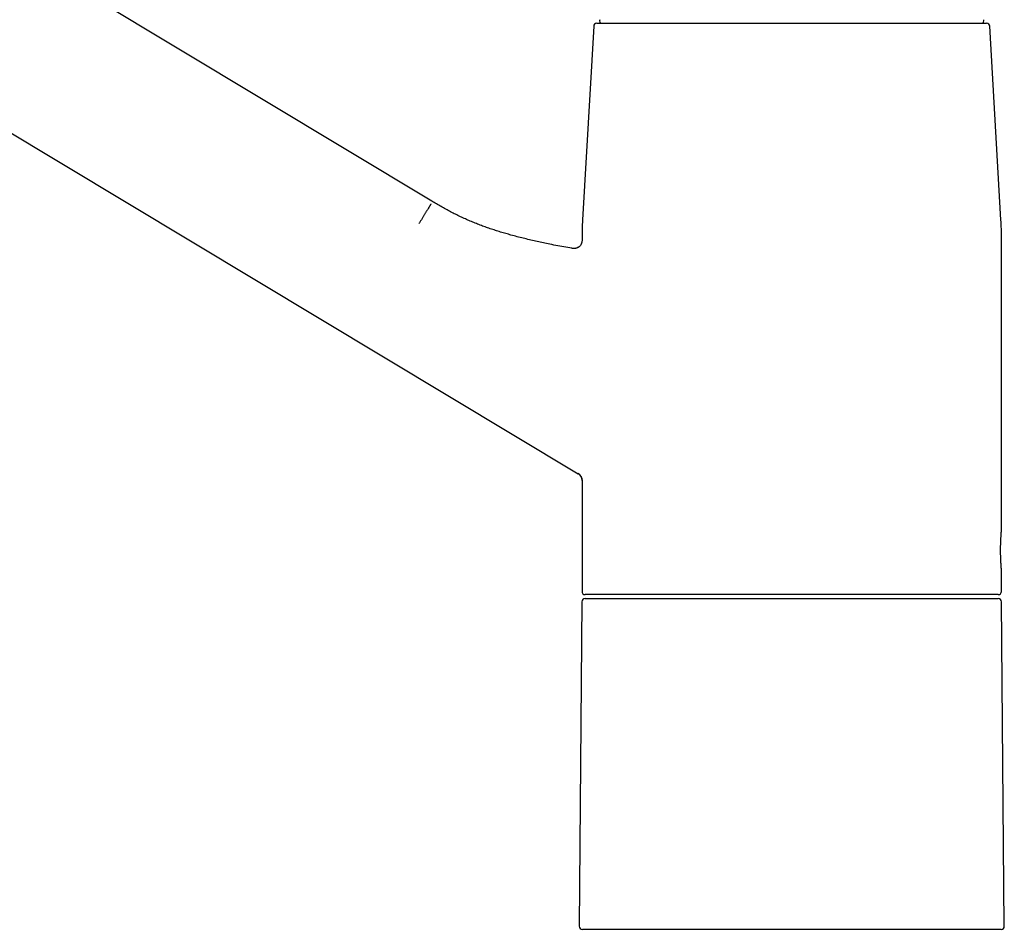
# Model space of a CAD drawing. Header units: millimetres. Extents: x 8 to 974, y 12 to 718.
# Tile 6 of 37: x 157 to 281, y 468 to 583. Entities that reach past the tile are written whole.
import ezdxf

# ---------------------------------------------------------------- set-up
doc = ezdxf.new("R2010")
doc.units = ezdxf.units.MM

msp = doc.modelspace()

# ---------------------------------------------------------------- linework, layer by layer
at = {"color": 7, "linetype": 'Continuous', "lineweight": 30}
for p, q in [((208.89, 560.22), (86.83, 633.56)), ((76.53, 616.42), (227.39, 525.77)), ((229.35, 582.32), (227.94, 557.84)), ((280.81, 557.84), (279.4, 582.32)), ((227.88, 555.54), (227.88, 555.22)), ((227.88, 555.22), (227.88, 555.22)), ((280.88, 518.59), (280.88, 555.54)), ((226.71, 554.23), (226.71, 554.24)), ((226.71, 554.24), (226.71, 554.23)), ((227.4, 525.77), (227.39, 525.77)), ((227.88, 524.92), (227.88, 510.89)), ((280.88, 510.89), (280.88, 513.6)), ((280.48, 510.49), (228.28, 510.49)), ((227.87, 509.6), (227.52, 468.6)), ((228.27, 509.99), (254.38, 509.99)), ((254.38, 509.99), (280.48, 509.99)), ((281.24, 468.6), (280.88, 509.6)), ((280.84, 468.19), (227.92, 468.19))]:
    msp.add_line(p, q, dxfattribs=at)
for centre, radius, start, end in [((229.75, 582.29), 0.4, 90, 176.6981), ((230.38, 582.99), 0.3, 151.3951, 270), ((278.37, 582.99), 0.3, 270, 28.6049), ((279, 582.29), 0.4, 3.3019, 90), ((267.88, 555.54), 40, 176.6981, 180), ((240.88, 555.54), 40, 0, 3.3019), ((226.88, 524.92), 1, 0, 59), ((228.28, 510.89), 0.4, 180, 270), ((280.48, 510.89), 0.4, 270, 0), ((228.27, 509.59), 0.4, 90, 179.5), ((280.48, 509.59), 0.4, 0.5, 90), ((227.92, 468.59), 0.4, 179.5, 270), ((280.84, 468.59), 0.4, 270, 0.5)]:
    msp.add_arc(centre, radius, start, end, dxfattribs=at)
for points, knots in [([(229.75, 582.69), (229.76, 582.69), (229.76, 582.69), (229.78, 582.69), (229.81, 582.69), (229.86, 582.69), (229.91, 582.69), (229.96, 582.69), (230.01, 582.69), (230.07, 582.69), (230.13, 582.69), (230.2, 582.69), (230.29, 582.69), (230.4, 582.69), (230.54, 582.69), (230.7, 582.69), (230.83, 582.69), (230.95, 582.69), (231.03, 582.69), (231.11, 582.69), (231.2, 582.69), (231.29, 582.69), (231.39, 582.69), (231.52, 582.69), (231.69, 582.69), (231.91, 582.69), (232.15, 582.69), (232.39, 582.69), (232.62, 582.69), (232.83, 582.69), (233, 582.69), (233.19, 582.69), (233.38, 582.69), (233.57, 582.69), (233.8, 582.69), (234.08, 582.69), (234.41, 582.69), (234.75, 582.69), (235.1, 582.69), (235.45, 582.69), (235.82, 582.69), (236.19, 582.69), (236.57, 582.69), (236.97, 582.69), (237.37, 582.69), (237.79, 582.69), (238.21, 582.69), (238.65, 582.69), (239.04, 582.69), (239.38, 582.69), (239.68, 582.69), (239.98, 582.69), (240.28, 582.69), (240.59, 582.69), (240.95, 582.69), (241.37, 582.69), (241.85, 582.69), (242.33, 582.69), (242.82, 582.69), (243.23, 582.69), (243.56, 582.69), (243.81, 582.69), (244.05, 582.69), (244.3, 582.69), (244.55, 582.69), (244.81, 582.69), (245.06, 582.69), (245.41, 582.69), (245.87, 582.69), (246.44, 582.69), (247.01, 582.69), (247.58, 582.69), (248.09, 582.69), (248.54, 582.69), (248.92, 582.69), (249.3, 582.69), (249.68, 582.69), (250.06, 582.69), (250.49, 582.69), (250.99, 582.69), (251.55, 582.69), (252.11, 582.69), (252.68, 582.69), (253.24, 582.69), (253.81, 582.69), (254.19, 582.69), (254.38, 582.69)], [0, 0, 0, 0, 0.014636, 0.02925, 0.04385, 0.058443, 0.073036, 0.082596, 0.092162, 0.101736, 0.11132, 0.121178, 0.131337, 0.146554, 0.161754, 0.176946, 0.192137, 0.19896, 0.205786, 0.212614, 0.219448, 0.226286, 0.233129, 0.23998, 0.254419, 0.268832, 0.283229, 0.297615, 0.311998, 0.321418, 0.330842, 0.340272, 0.349711, 0.359159, 0.36862, 0.383368, 0.398089, 0.412792, 0.427484, 0.442172, 0.456603, 0.471047, 0.48551, 0.5, 0.514748, 0.529469, 0.544172, 0.558863, 0.573552, 0.583172, 0.592796, 0.602427, 0.612066, 0.621717, 0.63138, 0.645819, 0.660233, 0.674629, 0.689016, 0.703399, 0.710464, 0.71753, 0.7246, 0.731673, 0.738751, 0.745834, 0.752924, 0.760021, 0.775541, 0.791033, 0.806509, 0.821976, 0.837444, 0.847577, 0.857717, 0.867866, 0.878028, 0.887932, 0.897514, 0.912162, 0.926794, 0.941419, 0.956045, 0.970678, 0.985327, 1, 1, 1, 1]), ([(254.38, 582.69), (254.57, 582.69), (254.94, 582.69), (255.51, 582.69), (256.07, 582.69), (256.63, 582.69), (257.13, 582.69), (257.56, 582.69), (257.93, 582.69), (258.3, 582.69), (258.66, 582.69), (259.04, 582.69), (259.48, 582.69), (260, 582.69), (260.57, 582.69), (261.13, 582.69), (261.59, 582.69), (261.95, 582.69), (262.2, 582.69), (262.45, 582.69), (262.7, 582.69), (262.95, 582.69), (263.19, 582.69), (263.53, 582.69), (263.96, 582.69), (264.47, 582.69), (264.97, 582.69), (265.47, 582.69), (265.91, 582.69), (266.29, 582.69), (266.6, 582.69), (266.92, 582.69), (267.23, 582.69), (267.54, 582.69), (267.91, 582.69), (268.32, 582.69), (268.79, 582.69), (269.25, 582.69), (269.7, 582.69), (270.14, 582.69), (270.56, 582.69), (270.98, 582.69), (271.39, 582.69), (271.79, 582.69), (272.19, 582.69), (272.58, 582.69), (272.95, 582.69), (273.32, 582.69), (273.64, 582.69), (273.91, 582.69), (274.13, 582.69), (274.35, 582.69), (274.57, 582.69), (274.78, 582.69), (275.02, 582.69), (275.29, 582.69), (275.58, 582.69), (275.85, 582.69), (276.12, 582.69), (276.33, 582.69), (276.5, 582.69), (276.62, 582.69), (276.73, 582.69), (276.84, 582.69), (276.96, 582.69), (277.06, 582.69), (277.17, 582.69), (277.31, 582.69), (277.49, 582.69), (277.69, 582.69), (277.87, 582.69), (278.05, 582.69), (278.19, 582.69), (278.3, 582.69), (278.39, 582.69), (278.47, 582.69), (278.55, 582.69), (278.62, 582.69), (278.69, 582.69), (278.77, 582.69), (278.84, 582.69), (278.9, 582.69), (278.94, 582.69), (278.98, 582.69), (279, 582.69), (279, 582.69), (279, 582.69)], [0, 0, 0, 0, 0.014638, 0.029253, 0.043853, 0.058446, 0.07304, 0.082599, 0.092164, 0.101737, 0.11132, 0.121178, 0.131337, 0.146554, 0.161754, 0.176945, 0.192137, 0.19896, 0.205785, 0.212614, 0.219448, 0.226286, 0.233129, 0.23998, 0.254419, 0.268832, 0.283229, 0.297615, 0.311998, 0.321418, 0.330842, 0.340272, 0.349711, 0.359159, 0.36862, 0.383368, 0.398089, 0.412792, 0.427484, 0.442172, 0.456603, 0.471047, 0.48551, 0.5, 0.514748, 0.529469, 0.544172, 0.558863, 0.573552, 0.583172, 0.592796, 0.602427, 0.612066, 0.621717, 0.63138, 0.645819, 0.660233, 0.674629, 0.689016, 0.703399, 0.710464, 0.71753, 0.7246, 0.731673, 0.738751, 0.745834, 0.752924, 0.760021, 0.775541, 0.791033, 0.806509, 0.821976, 0.837444, 0.847577, 0.857717, 0.867866, 0.878028, 0.887931, 0.897512, 0.912159, 0.926791, 0.941416, 0.956042, 0.970676, 0.985326, 1, 1, 1, 1]), ([(226.71, 554.24), (226.67, 554.24), (226.3, 554.3), (225.59, 554.43), (224.58, 554.61), (223.65, 554.8), (222.8, 554.98), (222.01, 555.15), (221.23, 555.33), (220.45, 555.52), (219.68, 555.71), (218.94, 555.91), (218.24, 556.11), (217.58, 556.3), (216.93, 556.51), (216.28, 556.72), (215.63, 556.95), (215, 557.18), (214.37, 557.43), (213.75, 557.68), (213.13, 557.96), (212.51, 558.24), (211.89, 558.54), (211.28, 558.86), (210.67, 559.18), (210.07, 559.52), (209.48, 559.86), (209.09, 560.1), (208.89, 560.22)], [0, 0, 0, 0, 0.006314, 0.060228, 0.11414, 0.168053, 0.210416, 0.252784, 0.295159, 0.337546, 0.379945, 0.422347, 0.458608, 0.494859, 0.531099, 0.567326, 0.603541, 0.6391, 0.674655, 0.710214, 0.745783, 0.782088, 0.818402, 0.854724, 0.891049, 0.927374, 0.963693, 1, 1, 1, 1]), ([(208.79, 559.86), (208.79, 559.86), (208.79, 559.85), (208.77, 559.83), (208.75, 559.8), (208.73, 559.76), (208.7, 559.71), (208.66, 559.64), (208.62, 559.57), (208.57, 559.49), (208.52, 559.4), (208.46, 559.3), (208.39, 559.19), (208.32, 559.07), (208.24, 558.95), (208.16, 558.82), (208.08, 558.68), (207.99, 558.54), (207.9, 558.39), (207.81, 558.24), (207.72, 558.09), (207.63, 557.94), (207.53, 557.78), (207.44, 557.63), (207.35, 557.48), (207.29, 557.38), (207.26, 557.33)], [0, 0, 0, 0, 0.038377, 0.077544, 0.117458, 0.158069, 0.199321, 0.241151, 0.283488, 0.326258, 0.36938, 0.41277, 0.456342, 0.500004, 0.543666, 0.587237, 0.630627, 0.673749, 0.716518, 0.758854, 0.800683, 0.841934, 0.882545, 0.922458, 0.961624, 1, 1, 1, 1]), ([(227.88, 555.22), (227.88, 555.19), (227.87, 555.12), (227.86, 555.02), (227.83, 554.92), (227.79, 554.82), (227.74, 554.72), (227.68, 554.62), (227.6, 554.53), (227.52, 554.45), (227.43, 554.38), (227.33, 554.33), (227.22, 554.28), (227.11, 554.25), (227.01, 554.23), (226.9, 554.22), (226.8, 554.22), (226.74, 554.23), (226.71, 554.24)], [0, 0, 0, 0, 0.0560672, 0.114453, 0.1749838, 0.2374261, 0.3014818, 0.3667947, 0.4329622, 0.4995534, 0.5661352, 0.6323074, 0.6977671, 0.7623404, 0.8258031, 0.8878717, 0.9482458, 1, 1, 1, 1]), ([(227.4, 525.77), (227.42, 525.76), (227.47, 525.73), (227.53, 525.68), (227.59, 525.62), (227.65, 525.55), (227.71, 525.48), (227.75, 525.41), (227.79, 525.33), (227.82, 525.25), (227.85, 525.17), (227.87, 525.08), (227.88, 525), (227.88, 524.94), (227.88, 524.92)], [0, 0, 0, 0, 0.08052, 0.162532, 0.245777, 0.329973, 0.414814, 0.499983, 0.585153, 0.669998, 0.754199, 0.837451, 0.919471, 1, 1, 1, 1]), ([(280.88, 513.6), (280.88, 513.6), (280.88, 513.6), (280.88, 513.61), (280.87, 513.64), (280.87, 513.68), (280.87, 513.75), (280.86, 513.82), (280.85, 513.91), (280.85, 514.01), (280.84, 514.13), (280.83, 514.26), (280.82, 514.4), (280.81, 514.55), (280.8, 514.7), (280.79, 514.87), (280.79, 515.05), (280.78, 515.23), (280.78, 515.42), (280.77, 515.61), (280.77, 515.8), (280.77, 516), (280.77, 516.19), (280.77, 516.39), (280.77, 516.58), (280.78, 516.77), (280.78, 516.96), (280.79, 517.14), (280.79, 517.32), (280.8, 517.48), (280.81, 517.64), (280.82, 517.79), (280.83, 517.93), (280.84, 518.06), (280.85, 518.17), (280.85, 518.28), (280.86, 518.37), (280.87, 518.44), (280.87, 518.5), (280.87, 518.55), (280.88, 518.58), (280.88, 518.59), (280.88, 518.59)], [0, 0, 0, 0, 0.000038, 0.025795, 0.051333, 0.076812, 0.102393, 0.128235, 0.154031, 0.17959, 0.205072, 0.230637, 0.256465, 0.282262, 0.307824, 0.333309, 0.358878, 0.384702, 0.410427, 0.435959, 0.461457, 0.487085, 0.512914, 0.538549, 0.564049, 0.589577, 0.615294, 0.641122, 0.666701, 0.69219, 0.717747, 0.743534, 0.769344, 0.7949, 0.820385, 0.845961, 0.871784, 0.897585, 0.92314, 0.94862, 0.974187, 1, 1, 1, 1])]:
    msp.add_open_spline(points, degree=3, knots=knots, dxfattribs=at)

doc.saveas('drawing.dxf')
